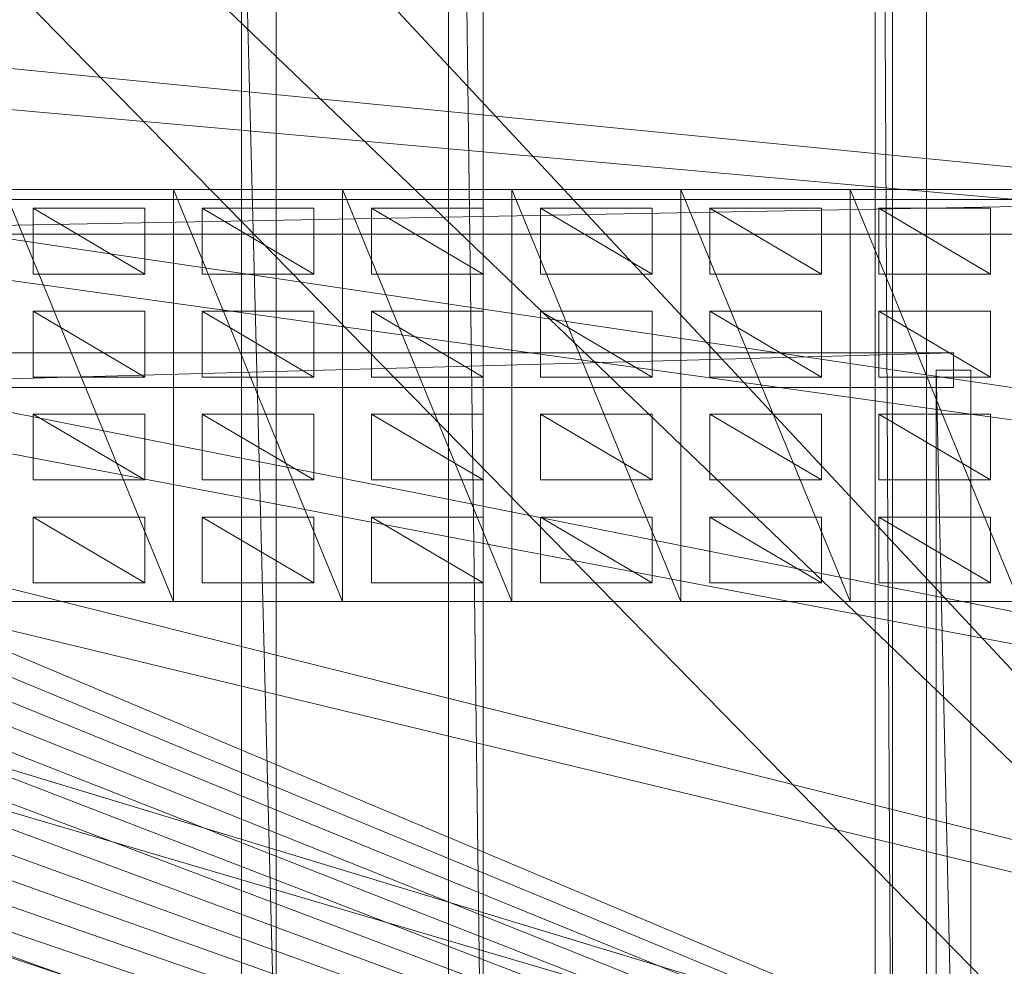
# Model space of a CAD drawing. Header units: millimetres. Extents: x -207 to 60078, y -249 to 35796.
# Tile 51 of 99: x 33414 to 39094, y 10706 to 16170. Entities that reach past the tile are written whole.
import ezdxf

# ---------------------------------------------------------------- set-up
doc = ezdxf.new("R2010")
doc.units = ezdxf.units.MM
for name, color, linetype, lineweight, true_color in [('F01_SLABS', 7, 'Continuous', 18, 0xa6b7af), ('F02_SLABS', 7, 'Continuous', 18, 0xa6b7af), ('F03_SEATING', 7, 'Continuous', 18, 0xac5052), ('F03_SLABS', 7, 'Continuous', 18, 0xa6b7af), ('F04_RAILS', 7, 'Continuous', 18, 0x627990), ('F04_SLABS', 7, 'Continuous', 18, 0xa6b7af), ('F07_SLABS', 7, 'Continuous', 18, 0xa6b7af), ('F07_WALLS', 7, 'Continuous', 18, 0xc4ccd5), ('F08_SLABS', 7, 'Continuous', 18, 0xa6b7af), ('F08_WALLS', 7, 'Continuous', 18, 0xc4ccd5)]:
    doc.layers.add(name, color=color, linetype=linetype, lineweight=lineweight, true_color=true_color)

msp = doc.modelspace()

# ---------------------------------------------------------------- meshes
at = {"layer": 'F01_SLABS'}
mesh = msp.add_polyface(dxfattribs=at)
corners = [(20499.3, 19563.1, -240), (20406.2, 19899.4, -240), (60000, 31910.1, -240), (20499.3, 19563.1), (60000, 31910.1), (20406.2, 19899.4), (20296.7, 20230.8, -240), (60000, 34436.8, -240), (60000, 34436.8), (20296.7, 20230.8), (20171.1, 20556.3, -240), (56562.5, 35630.1, -240), (56562.5, 35630.1), (20171.1, 20556.3), (20029.7, 20875.4, -240), (51226.1, 35630.1, -240), (51226.1, 35630.1), (20029.7, 20875.4), (19872.8, 21187.1, -240), (46893.9, 35630.1, -240), (46893.9, 35630.1), (19872.8, 21187.1), (19700.8, 21490.7, -240), (43291.1, 35630.1, -240), (43291.1, 35630.1), (19700.8, 21490.7), (19514.1, 21785.5, -240), (40234.1, 35630.1, -240), (40234.1, 35630.1), (19514.1, 21785.5), (19313.2, 22070.8, -240), (37595.9, 35630.1, -240), (37595.9, 35630.1), (19313.2, 22070.8), (19098.5, 22345.9, -240), (35285.4, 35630.1, -240), (35285.4, 35630.1), (19098.5, 22345.9), (18870.6, 22610.1, -240), (33236, 35630.1, -240), (33236, 35630.1), (18870.6, 22610.1), (18630, 22862.9, -240), (31397.3, 35630.1, -240), (31397.3, 35630.1), (18630, 22862.9), (18377.2, 23103.5, -240), (29730.8, 35630.1, -240), (29730.8, 35630.1), (18377.2, 23103.5), (18113, 23331.4, -240), (28206.3, 35630.1, -240), (28206.3, 35630.1), (18113, 23331.4), (26800.1, 35630.1, -240), (26800.1, 35630.1), (17837.9, 23546.1, -240), (25492.7, 35630.1, -240), (17837.9, 23546.1), (25492.7, 35630.1), (17552.6, 23747, -240), (24268.4, 35630.1, -240), (17552.6, 23747), (24268.4, 35630.1), (17257.8, 23933.7, -240), (23114.1, 35630.1, -240), (17257.8, 23933.7), (23114.1, 35630.1), (22018.9, 35630.1, -240), (22018.9, 35630.1), (20973.5, 35630.1), (20406.2, 15771.8), (60000, 6213.7), (20499.3, 16108.1)]
mesh.append_faces([[corners[k] for k in face] for face in [(0, 1, 2), (3, 4, 5), (1, 6, 7), (5, 8, 9), (6, 10, 11), (9, 12, 13), (10, 14, 15), (13, 16, 17), (14, 18, 19), (17, 20, 21), (18, 22, 23), (21, 24, 25), (22, 26, 27), (25, 28, 29), (26, 30, 31), (26, 31, 27), (29, 28, 32), (29, 32, 33), (30, 34, 35), (30, 35, 31), (33, 32, 36), (33, 36, 37), (34, 38, 39), (34, 39, 35), (37, 36, 40), (37, 40, 41), (38, 42, 43), (38, 43, 39), (41, 40, 44), (41, 44, 45), (39, 43, 44), (39, 44, 40), (42, 46, 47), (42, 47, 43), (45, 44, 48), (45, 48, 49), (43, 47, 48), (43, 48, 44), (46, 50, 51), (46, 51, 47), (49, 48, 52), (49, 52, 53), (47, 51, 52), (47, 52, 48), (50, 54, 51), (53, 52, 55), (51, 54, 55), (51, 55, 52), (56, 57, 54), (58, 55, 59), (54, 57, 59), (54, 59, 55), (60, 61, 57), (62, 59, 63), (57, 61, 63), (57, 63, 59), (64, 65, 61), (66, 63, 67), (61, 65, 67), (61, 67, 63), (65, 68, 69), (65, 69, 67), (68, 70, 69), (71, 72, 73)]])
mesh = msp.add_polyface(dxfattribs=at)
corners = [(33281.3, 0, -240), (35335.5, 0, -240), (35335.5, 0), (33281.3, 0), (37651.3, 0, -240), (37651.3, 0), (40295.6, 0, -240), (40295.6, 0), (19514.1, 13885.7, -240), (43359.7, 0, -240), (19514.1, 13885.7), (43359.7, 0), (19700.8, 14180.6, -240), (46970.8, 0, -240), (19700.8, 14180.6), (46970.8, 0), (19872.8, 14484.2, -240), (51313, 0, -240), (19872.8, 14484.2), (51313, 0), (20029.7, 14795.9, -240), (56661.7, 0, -240), (20029.7, 14795.9), (56661.7, 0), (20171.1, 15114.9, -240), (60000, 1234.4, -240), (20171.1, 15114.9), (60000, 1234.4), (20296.7, 15440.5, -240), (60000, 3761.2, -240), (20296.7, 15440.5), (60000, 3761.2), (20406.2, 15771.8, -240), (60000, 6213.7, -240), (20406.2, 15771.8), (60000, 6213.7), (20499.3, 16108.1, -240), (20575.7, 16448.6, -240), (60000, 8606.6, -240), (20499.3, 16108.1), (60000, 8606.6), (20575.7, 16448.6), (20635.4, 16792.4, -240), (60000, 10953.2, -240), (60000, 10953.2), (20635.4, 16792.4), (20678.1, 17138.8, -240), (60000, 13265.9, -240), (60000, 13265.9), (20678.1, 17138.8), (20703.8, 17486.8, -240), (60000, 15556.3, -240), (60000, 15556.3), (20703.8, 17486.8), (20712.3, 17835.6, -240), (60000, 17835.6, -240), (60000, 17835.6), (20712.3, 17835.6)]
mesh.append_faces([[corners[k] for k in face] for face in [(0, 1, 2), (0, 2, 3), (1, 4, 5), (1, 5, 2), (4, 6, 7), (4, 7, 5), (8, 9, 6), (10, 7, 11), (6, 9, 11), (6, 11, 7), (12, 13, 9), (14, 11, 15), (9, 13, 15), (9, 15, 11), (16, 17, 13), (18, 15, 19), (13, 17, 19), (13, 19, 15), (20, 21, 17), (22, 19, 23), (17, 21, 23), (17, 23, 19), (24, 25, 21), (26, 23, 27), (21, 25, 27), (21, 27, 23), (28, 29, 25), (30, 27, 31), (25, 29, 31), (25, 31, 27), (32, 33, 29), (34, 31, 35), (29, 33, 35), (29, 35, 31), (36, 37, 38), (36, 38, 33), (39, 35, 40), (39, 40, 41), (33, 38, 40), (33, 40, 35), (37, 42, 43), (37, 43, 38), (41, 40, 44), (41, 44, 45), (38, 43, 44), (38, 44, 40), (42, 46, 47), (42, 47, 43), (45, 44, 48), (45, 48, 49), (43, 47, 48), (43, 48, 44), (46, 50, 51), (46, 51, 47), (49, 48, 52), (49, 52, 53), (47, 51, 52), (47, 52, 48), (50, 54, 55), (50, 55, 51), (53, 52, 56), (53, 56, 57), (51, 55, 56), (51, 56, 52)]])
mesh = msp.add_polyface(dxfattribs=at)
corners = [(20990.5, 0, -240), (22038.4, 0, -240), (22038.4, 0), (23136.1, 0, -240), (23136.1, 0), (16954.2, 11565.5, -240), (24293, 0, -240), (16954.2, 11565.5), (24293, 0), (17257.8, 11737.5, -240), (25520.1, 0, -240), (17257.8, 11737.5), (25520.1, 0), (17552.6, 11924.2, -240), (26830.5, 0, -240), (17552.6, 11924.2), (26830.5, 0), (17837.9, 12125.1, -240), (18113, 12339.8, -240), (28240.1, 0, -240), (17837.9, 12125.1), (28240.1, 0), (18113, 12339.8), (18377.2, 12567.8, -240), (29768, 0, -240), (29768, 0), (18377.2, 12567.8), (18630, 12808.4, -240), (31438.4, 0, -240), (31438.4, 0), (18630, 12808.4), (18870.6, 13061.1, -240), (33281.3, 0, -240), (33281.3, 0), (18870.6, 13061.1), (19098.5, 13325.3, -240), (35335.5, 0, -240), (35335.5, 0), (19098.5, 13325.3), (19313.2, 13600.4, -240), (37651.3, 0, -240), (37651.3, 0), (19313.2, 13600.4), (19514.1, 13885.7, -240), (40295.6, 0, -240), (40295.6, 0), (19514.1, 13885.7), (19700.8, 14180.6, -240), (43359.7, 0, -240), (43359.7, 0), (19700.8, 14180.6), (19872.8, 14484.2, -240), (46970.8, 0, -240), (46970.8, 0), (19872.8, 14484.2), (20029.7, 14795.9, -240), (51313, 0, -240), (51313, 0), (20029.7, 14795.9), (20171.1, 15114.9, -240), (56661.7, 0, -240), (56661.7, 0), (20171.1, 15114.9), (20296.7, 15440.5, -240), (60000, 1234.4, -240), (60000, 1234.4), (20296.7, 15440.5), (20406.2, 15771.8, -240), (60000, 3761.2, -240), (60000, 3761.2), (20406.2, 15771.8), (20499.3, 16108.1, -240), (60000, 6213.7, -240)]
mesh.append_faces([[corners[k] for k in face] for face in [(0, 1, 2), (1, 3, 4), (1, 4, 2), (5, 6, 3), (7, 4, 8), (3, 6, 8), (3, 8, 4), (9, 10, 6), (11, 8, 12), (6, 10, 12), (6, 12, 8), (13, 14, 10), (15, 12, 16), (10, 14, 16), (10, 16, 12), (17, 18, 19), (17, 19, 14), (20, 16, 21), (20, 21, 22), (14, 19, 21), (14, 21, 16), (18, 23, 24), (18, 24, 19), (22, 21, 25), (22, 25, 26), (19, 24, 25), (19, 25, 21), (23, 27, 28), (23, 28, 24), (26, 25, 29), (26, 29, 30), (24, 28, 29), (24, 29, 25), (27, 31, 32), (27, 32, 28), (30, 29, 33), (30, 33, 34), (28, 32, 33), (28, 33, 29), (31, 35, 36), (31, 36, 32), (34, 33, 37), (34, 37, 38), (35, 39, 40), (35, 40, 36), (38, 37, 41), (38, 41, 42), (39, 43, 44), (39, 44, 40), (42, 41, 45), (42, 45, 46), (43, 47, 48), (46, 49, 50), (47, 51, 52), (50, 53, 54), (51, 55, 56), (54, 57, 58), (55, 59, 60), (58, 61, 62), (59, 63, 64), (62, 65, 66), (63, 67, 68), (66, 69, 70), (67, 71, 72)]])
at = {"layer": 'F02_SLABS'}
mesh = msp.add_polyface(dxfattribs=at)
corners = [(53034.3, 35331.9, 4583.7), (53034.3, 32592.9, 4583.7), (19084.3, 22129.3, 4583.7), (19084.3, 22129.3, 4833.7), (53034.3, 32592.9, 4833.7), (53034.3, 35331.9, 4833.7), (53321.2, 4099.4, 4583.7), (55083.8, 32592.9, 4583.7), (55083.8, 32592.9, 4833.7), (53321.2, 4099.4, 4833.7), (19624.5, 21375.4, 4833.7), (19743.8, 21176.3, 4833.7), (19856.6, 20973.5, 4583.7), (19743.8, 21176.3, 4583.7), (19856.6, 20973.5, 4833.7), (19962.6, 20767.1, 4583.7), (19962.6, 20767.1, 4833.7), (20061.8, 20557.3, 4583.7), (20061.8, 20557.3, 4833.7), (20154.1, 20344.4, 4583.7), (20154.1, 20344.4, 4833.7), (20239.4, 20128.6, 4583.7), (20239.4, 20128.6, 4833.7), (20317.5, 19910.2, 4583.7), (20317.5, 19910.2, 4833.7), (20388.5, 19689.2, 4583.7), (20388.5, 19689.2, 4833.7), (20452.2, 19466.1, 4583.7), (20452.2, 19466.1, 4833.7), (20508.6, 19241, 4583.7), (20508.6, 19241, 4833.7), (20557.6, 19014.2, 4583.7), (20557.6, 19014.2, 4833.7), (20599.1, 18785.9, 4583.7), (20599.1, 18785.9, 4833.7), (20633.2, 18556.4, 4583.7), (20633.2, 18556.4, 4833.7), (20659.7, 18325.8, 4583.7), (20659.7, 18325.8, 4833.7), (20678.7, 18094.6, 4583.7), (20678.7, 18094.6, 4833.7), (20690.1, 17862.8, 4583.7), (20690.1, 17862.8, 4833.7), (55083.8, 4099.4, 4583.7), (55083.8, 4099.4, 4833.7)]
mesh.append_faces([[corners[k] for k in face] for face in [(0, 1, 2), (3, 4, 5), (6, 1, 7), (8, 4, 9), (4, 10, 11), (12, 13, 1), (4, 11, 14), (15, 12, 1), (4, 14, 16), (17, 15, 1), (4, 16, 18), (19, 17, 1), (4, 18, 20), (21, 19, 1), (4, 20, 22), (23, 21, 1), (4, 22, 24), (25, 23, 1), (4, 24, 26), (27, 25, 1), (4, 26, 28), (29, 27, 1), (4, 28, 30), (31, 29, 1), (4, 30, 32), (33, 31, 1), (4, 32, 34), (35, 33, 1), (4, 34, 36), (37, 35, 1), (4, 36, 38), (39, 37, 1), (4, 38, 40), (41, 39, 1), (4, 40, 42), (43, 7, 8, 44), (7, 1, 4, 8), (1, 0, 5, 4)]])
mesh = msp.add_polyface(dxfattribs=at)
corners = [(55083.8, 32592.9, 4583.7), (55083.8, 4099.4, 4583.7), (53321.2, 4099.4, 4583.7), (53321.2, 4099.4, 4833.7), (55083.8, 4099.4, 4833.7), (55083.8, 32592.9, 4833.7), (53034.3, 32592.9, 4583.7), (20690.1, 17862.8, 4583.7), (20690.1, 17862.8, 4833.7), (53034.3, 32592.9, 4833.7), (19228.5, 13314, 4583.7), (53321.2, 134.1, 4583.7), (53321.2, 134.1, 4833.7), (19228.5, 13314, 4833.7), (19962.6, 14494.5, 4583.7), (20061.8, 14704.2, 4583.7), (20154.1, 14917.1, 4583.7), (20154.1, 14917.1, 4833.7), (20061.8, 14704.2, 4833.7), (20239.4, 15132.9, 4583.7), (20239.4, 15132.9, 4833.7), (20317.5, 15351.4, 4583.7), (20317.5, 15351.4, 4833.7), (20388.5, 15572.3, 4583.7), (20388.5, 15572.3, 4833.7), (20452.2, 15795.5, 4583.7), (20452.2, 15795.5, 4833.7), (20508.6, 16020.6, 4583.7), (20508.6, 16020.6, 4833.7), (20557.6, 16247.4, 4583.7), (20557.6, 16247.4, 4833.7), (20599.1, 16475.7, 4583.7), (20599.1, 16475.7, 4833.7), (20633.2, 16705.2, 4583.7), (20633.2, 16705.2, 4833.7), (20659.7, 16935.7, 4583.7), (20659.7, 16935.7, 4833.7), (20678.7, 17167, 4583.7), (20678.7, 17167, 4833.7), (20690.1, 17398.8, 4583.7), (20690.1, 17398.8, 4833.7), (20693.9, 17630.8, 4583.7), (20693.9, 17630.8, 4833.7), (9708.8, 134.1, 4583.7), (9708.8, 134.1, 4833.7)]
mesh.append_faces([[corners[k] for k in face] for face in [(0, 1, 2), (3, 4, 5), (6, 2, 7), (8, 3, 9), (10, 2, 11), (12, 3, 13), (14, 15, 2), (15, 16, 2), (3, 17, 18), (16, 19, 2), (3, 20, 17), (19, 21, 2), (3, 22, 20), (21, 23, 2), (3, 24, 22), (23, 25, 2), (3, 26, 24), (25, 27, 2), (3, 28, 26), (27, 29, 2), (3, 30, 28), (29, 31, 2), (3, 32, 30), (31, 33, 2), (3, 34, 32), (33, 35, 2), (3, 36, 34), (35, 37, 2), (3, 38, 36), (37, 39, 2), (3, 40, 38), (7, 2, 41), (42, 3, 8), (39, 41, 2), (3, 42, 40), (43, 11, 12, 44), (11, 2, 3, 12), (2, 1, 4, 3)]])
mesh = msp.add_polyface(dxfattribs=at)
corners = [(53321.2, 134.1, 4583.7), (9708.8, 134.1, 4583.7), (17919.5, 12005, 4583.7), (17919.5, 12005, 4833.7), (9708.8, 134.1, 4833.7), (53321.2, 134.1, 4833.7), (18101.3, 12149.3, 4583.7), (18101.3, 12149.3, 4833.7), (18278.2, 12299.4, 4583.7), (18278.2, 12299.4, 4833.7), (18450.2, 12455.2, 4583.7), (18450.2, 12455.2, 4833.7), (18616.9, 12616.6, 4583.7), (18616.9, 12616.6, 4833.7), (18778.3, 12783.3, 4583.7), (18778.3, 12783.3, 4833.7), (18934.1, 12955.3, 4583.7), (18934.1, 12955.3, 4833.7), (19084.3, 13132.2, 4583.7), (19084.3, 13132.2, 4833.7), (19228.5, 13314, 4583.7), (19228.5, 13314, 4833.7), (19366.7, 13500.4, 4583.7), (53321.2, 4099.4, 4583.7), (53321.2, 4099.4, 4833.7), (19366.7, 13500.4, 4833.7), (19498.8, 13691.2, 4583.7), (19498.8, 13691.2, 4833.7), (19624.5, 13886.2, 4583.7), (19624.5, 13886.2, 4833.7), (19743.8, 14085.2, 4583.7), (19743.8, 14085.2, 4833.7), (19856.6, 14288.1, 4583.7), (19856.6, 14288.1, 4833.7), (19962.6, 14494.5, 4583.7), (19962.6, 14494.5, 4833.7), (20061.8, 14704.2, 4833.7), (20690.1, 17862.8, 4583.7), (20693.9, 17630.8, 4583.7), (20693.9, 17630.8, 4833.7), (20690.1, 17862.8, 4833.7), (20690.1, 17398.8, 4583.7), (20690.1, 17398.8, 4833.7), (20678.7, 17167, 4583.7), (20678.7, 17167, 4833.7), (20659.7, 16935.7, 4583.7), (20659.7, 16935.7, 4833.7), (20633.2, 16705.2, 4583.7), (20633.2, 16705.2, 4833.7), (20599.1, 16475.7, 4583.7), (20599.1, 16475.7, 4833.7), (20678.7, 18094.6, 4583.7), (20678.7, 18094.6, 4833.7)]
mesh.append_faces([[corners[k] for k in face] for face in [(0, 1, 2), (3, 4, 5), (0, 2, 6), (7, 3, 5), (0, 6, 8), (9, 7, 5), (0, 8, 10), (11, 9, 5), (0, 10, 12), (13, 11, 5), (0, 12, 14), (15, 13, 5), (0, 14, 16), (17, 15, 5), (0, 16, 18), (19, 17, 5), (0, 18, 20), (21, 19, 5), (20, 22, 23), (24, 25, 21), (22, 26, 23), (24, 27, 25), (26, 28, 23), (24, 29, 27), (28, 30, 23), (24, 31, 29), (30, 32, 23), (24, 33, 31), (32, 34, 23), (24, 35, 33), (24, 36, 35), (37, 38, 39, 40), (38, 41, 42, 39), (41, 43, 44, 42), (43, 45, 46, 44), (45, 47, 48, 46), (47, 49, 50, 48), (51, 37, 40, 52)]])
at = {"layer": 'F03_SEATING'}
mesh = msp.add_polyface(dxfattribs=at)
corners = [(34135, 15081.8, 11141.3), (34135, 14701.5, 11141.3), (33490.8, 15081.8, 11141.3), (33490.8, 15081.8, 11261.3), (34135, 14701.5, 11261.3), (34135, 15081.8, 11261.3), (33490.8, 14701.5, 11141.3), (33490.8, 14701.5, 11261.3)]
mesh.append_faces([[corners[k] for k in face] for face in [(0, 1, 2), (3, 4, 5), (6, 2, 1), (4, 3, 7), (2, 6, 7, 3), (6, 1, 4, 7), (1, 0, 5, 4), (0, 2, 3, 5)]])
mesh = msp.add_polyface(dxfattribs=at)
corners = [(35110.9, 15081.8, 11241.3), (35110.9, 14701.5, 11241.3), (34466.8, 15081.8, 11241.3), (34466.8, 15081.8, 11361.3), (35110.9, 14701.5, 11361.3), (35110.9, 15081.8, 11361.3), (34466.8, 14701.5, 11241.3), (34466.8, 14701.5, 11361.3)]
mesh.append_faces([[corners[k] for k in face] for face in [(0, 1, 2), (3, 4, 5), (6, 2, 1), (4, 3, 7), (2, 6, 7, 3), (6, 1, 4, 7), (1, 0, 5, 4), (0, 2, 3, 5)]])
mesh = msp.add_polyface(dxfattribs=at)
corners = [(36086.9, 15081.8, 11341.3), (36086.9, 14701.5, 11341.3), (35442.8, 15081.8, 11341.3), (35442.8, 15081.8, 11461.3), (36086.9, 14701.5, 11461.3), (36086.9, 15081.8, 11461.3), (35442.8, 14701.5, 11341.3), (35442.8, 14701.5, 11461.3)]
mesh.append_faces([[corners[k] for k in face] for face in [(0, 1, 2), (3, 4, 5), (6, 2, 1), (4, 3, 7), (2, 6, 7, 3), (6, 1, 4, 7), (1, 0, 5, 4), (0, 2, 3, 5)]])
mesh = msp.add_polyface(dxfattribs=at)
corners = [(37062.9, 15081.8, 11441.3), (37062.9, 14701.5, 11441.3), (36418.8, 15081.8, 11441.3), (36418.8, 15081.8, 11561.3), (37062.9, 14701.5, 11561.3), (37062.9, 15081.8, 11561.3), (36418.8, 14701.5, 11441.3), (36418.8, 14701.5, 11561.3)]
mesh.append_faces([[corners[k] for k in face] for face in [(0, 1, 2), (3, 4, 5), (6, 2, 1), (4, 3, 7), (2, 6, 7, 3), (6, 1, 4, 7), (1, 0, 5, 4), (0, 2, 3, 5)]])
mesh = msp.add_polyface(dxfattribs=at)
corners = [(38038.9, 15081.8, 11541.3), (38038.9, 14701.5, 11541.3), (37394.7, 15081.8, 11541.3), (37394.7, 15081.8, 11661.3), (38038.9, 14701.5, 11661.3), (38038.9, 15081.8, 11661.3), (37394.7, 14701.5, 11541.3), (37394.7, 14701.5, 11661.3)]
mesh.append_faces([[corners[k] for k in face] for face in [(0, 1, 2), (3, 4, 5), (6, 2, 1), (4, 3, 7), (2, 6, 7, 3), (6, 1, 4, 7), (1, 0, 5, 4), (0, 2, 3, 5)]])
mesh = msp.add_polyface(dxfattribs=at)
corners = [(39014.8, 15081.8, 11641.3), (39014.8, 14701.5, 11641.3), (38370.7, 15081.8, 11641.3), (38370.7, 15081.8, 11761.3), (39014.8, 14701.5, 11761.3), (39014.8, 15081.8, 11761.3), (38370.7, 14701.5, 11641.3), (38370.7, 14701.5, 11761.3)]
mesh.append_faces([[corners[k] for k in face] for face in [(0, 1, 2), (3, 4, 5), (6, 2, 1), (4, 3, 7), (2, 6, 7, 3), (6, 1, 4, 7), (1, 0, 5, 4), (0, 2, 3, 5)]])
mesh = msp.add_polyface(dxfattribs=at)
corners = [(34135, 14487.6, 11141.3), (34135, 14107.3, 11141.3), (33490.8, 14487.6, 11141.3), (33490.8, 14487.6, 11261.3), (34135, 14107.3, 11261.3), (34135, 14487.6, 11261.3), (33490.8, 14107.3, 11141.3), (33490.8, 14107.3, 11261.3)]
mesh.append_faces([[corners[k] for k in face] for face in [(0, 1, 2), (3, 4, 5), (6, 2, 1), (4, 3, 7), (2, 6, 7, 3), (6, 1, 4, 7), (1, 0, 5, 4), (0, 2, 3, 5)]])
mesh = msp.add_polyface(dxfattribs=at)
corners = [(35110.9, 14487.6, 11241.3), (35110.9, 14107.3, 11241.3), (34466.8, 14487.6, 11241.3), (34466.8, 14487.6, 11361.3), (35110.9, 14107.3, 11361.3), (35110.9, 14487.6, 11361.3), (34466.8, 14107.3, 11241.3), (34466.8, 14107.3, 11361.3)]
mesh.append_faces([[corners[k] for k in face] for face in [(0, 1, 2), (3, 4, 5), (6, 2, 1), (4, 3, 7), (2, 6, 7, 3), (6, 1, 4, 7), (1, 0, 5, 4), (0, 2, 3, 5)]])
mesh = msp.add_polyface(dxfattribs=at)
corners = [(36086.9, 14487.6, 11341.3), (36086.9, 14107.3, 11341.3), (35442.8, 14487.6, 11341.3), (35442.8, 14487.6, 11461.3), (36086.9, 14107.3, 11461.3), (36086.9, 14487.6, 11461.3), (35442.8, 14107.3, 11341.3), (35442.8, 14107.3, 11461.3)]
mesh.append_faces([[corners[k] for k in face] for face in [(0, 1, 2), (3, 4, 5), (6, 2, 1), (4, 3, 7), (2, 6, 7, 3), (6, 1, 4, 7), (1, 0, 5, 4), (0, 2, 3, 5)]])
mesh = msp.add_polyface(dxfattribs=at)
corners = [(37062.9, 14487.6, 11441.3), (37062.9, 14107.3, 11441.3), (36418.8, 14487.6, 11441.3), (36418.8, 14487.6, 11561.3), (37062.9, 14107.3, 11561.3), (37062.9, 14487.6, 11561.3), (36418.8, 14107.3, 11441.3), (36418.8, 14107.3, 11561.3)]
mesh.append_faces([[corners[k] for k in face] for face in [(0, 1, 2), (3, 4, 5), (6, 2, 1), (4, 3, 7), (2, 6, 7, 3), (6, 1, 4, 7), (1, 0, 5, 4), (0, 2, 3, 5)]])
mesh = msp.add_polyface(dxfattribs=at)
corners = [(38038.9, 14487.6, 11541.3), (38038.9, 14107.3, 11541.3), (37394.7, 14487.6, 11541.3), (37394.7, 14487.6, 11661.3), (38038.9, 14107.3, 11661.3), (38038.9, 14487.6, 11661.3), (37394.7, 14107.3, 11541.3), (37394.7, 14107.3, 11661.3)]
mesh.append_faces([[corners[k] for k in face] for face in [(0, 1, 2), (3, 4, 5), (6, 2, 1), (4, 3, 7), (2, 6, 7, 3), (6, 1, 4, 7), (1, 0, 5, 4), (0, 2, 3, 5)]])
mesh = msp.add_polyface(dxfattribs=at)
corners = [(39014.8, 14487.6, 11641.3), (39014.8, 14107.3, 11641.3), (38370.7, 14487.6, 11641.3), (38370.7, 14487.6, 11761.3), (39014.8, 14107.3, 11761.3), (39014.8, 14487.6, 11761.3), (38370.7, 14107.3, 11641.3), (38370.7, 14107.3, 11761.3)]
mesh.append_faces([[corners[k] for k in face] for face in [(0, 1, 2), (3, 4, 5), (6, 2, 1), (4, 3, 7), (2, 6, 7, 3), (6, 1, 4, 7), (1, 0, 5, 4), (0, 2, 3, 5)]])
mesh = msp.add_polyface(dxfattribs=at)
corners = [(34135, 13893.4, 11141.3), (34135, 13513.1, 11141.3), (33490.8, 13893.4, 11141.3), (33490.8, 13893.4, 11261.3), (34135, 13513.1, 11261.3), (34135, 13893.4, 11261.3), (33490.8, 13513.1, 11141.3), (33490.8, 13513.1, 11261.3)]
mesh.append_faces([[corners[k] for k in face] for face in [(0, 1, 2), (3, 4, 5), (6, 2, 1), (4, 3, 7), (2, 6, 7, 3), (6, 1, 4, 7), (1, 0, 5, 4), (0, 2, 3, 5)]])
mesh = msp.add_polyface(dxfattribs=at)
corners = [(35110.9, 13893.4, 11241.3), (35110.9, 13513.1, 11241.3), (34466.8, 13893.4, 11241.3), (34466.8, 13893.4, 11361.3), (35110.9, 13513.1, 11361.3), (35110.9, 13893.4, 11361.3), (34466.8, 13513.1, 11241.3), (34466.8, 13513.1, 11361.3)]
mesh.append_faces([[corners[k] for k in face] for face in [(0, 1, 2), (3, 4, 5), (6, 2, 1), (4, 3, 7), (2, 6, 7, 3), (6, 1, 4, 7), (1, 0, 5, 4), (0, 2, 3, 5)]])
mesh = msp.add_polyface(dxfattribs=at)
corners = [(36086.9, 13893.4, 11341.3), (36086.9, 13513.1, 11341.3), (35442.8, 13893.4, 11341.3), (35442.8, 13893.4, 11461.3), (36086.9, 13513.1, 11461.3), (36086.9, 13893.4, 11461.3), (35442.8, 13513.1, 11341.3), (35442.8, 13513.1, 11461.3)]
mesh.append_faces([[corners[k] for k in face] for face in [(0, 1, 2), (3, 4, 5), (6, 2, 1), (4, 3, 7), (2, 6, 7, 3), (6, 1, 4, 7), (1, 0, 5, 4), (0, 2, 3, 5)]])
mesh = msp.add_polyface(dxfattribs=at)
corners = [(37062.9, 13893.4, 11441.3), (37062.9, 13513.1, 11441.3), (36418.8, 13893.4, 11441.3), (36418.8, 13893.4, 11561.3), (37062.9, 13513.1, 11561.3), (37062.9, 13893.4, 11561.3), (36418.8, 13513.1, 11441.3), (36418.8, 13513.1, 11561.3)]
mesh.append_faces([[corners[k] for k in face] for face in [(0, 1, 2), (3, 4, 5), (6, 2, 1), (4, 3, 7), (2, 6, 7, 3), (6, 1, 4, 7), (1, 0, 5, 4), (0, 2, 3, 5)]])
mesh = msp.add_polyface(dxfattribs=at)
corners = [(38038.9, 13893.4, 11541.3), (38038.9, 13513.1, 11541.3), (37394.7, 13893.4, 11541.3), (37394.7, 13893.4, 11661.3), (38038.9, 13513.1, 11661.3), (38038.9, 13893.4, 11661.3), (37394.7, 13513.1, 11541.3), (37394.7, 13513.1, 11661.3)]
mesh.append_faces([[corners[k] for k in face] for face in [(0, 1, 2), (3, 4, 5), (6, 2, 1), (4, 3, 7), (2, 6, 7, 3), (6, 1, 4, 7), (1, 0, 5, 4), (0, 2, 3, 5)]])
mesh = msp.add_polyface(dxfattribs=at)
corners = [(39014.8, 13893.4, 11641.3), (39014.8, 13513.1, 11641.3), (38370.7, 13893.4, 11641.3), (38370.7, 13893.4, 11761.3), (39014.8, 13513.1, 11761.3), (39014.8, 13893.4, 11761.3), (38370.7, 13513.1, 11641.3), (38370.7, 13513.1, 11761.3)]
mesh.append_faces([[corners[k] for k in face] for face in [(0, 1, 2), (3, 4, 5), (6, 2, 1), (4, 3, 7), (2, 6, 7, 3), (6, 1, 4, 7), (1, 0, 5, 4), (0, 2, 3, 5)]])
mesh = msp.add_polyface(dxfattribs=at)
corners = [(34135, 13299.1, 11141.3), (34135, 12918.8, 11141.3), (33490.8, 13299.1, 11141.3), (33490.8, 13299.1, 11261.3), (34135, 12918.8, 11261.3), (34135, 13299.1, 11261.3), (33490.8, 12918.8, 11141.3), (33490.8, 12918.8, 11261.3)]
mesh.append_faces([[corners[k] for k in face] for face in [(0, 1, 2), (3, 4, 5), (6, 2, 1), (4, 3, 7), (2, 6, 7, 3), (6, 1, 4, 7), (1, 0, 5, 4), (0, 2, 3, 5)]])
mesh = msp.add_polyface(dxfattribs=at)
corners = [(35110.9, 13299.1, 11241.3), (35110.9, 12918.8, 11241.3), (34466.8, 13299.1, 11241.3), (34466.8, 13299.1, 11361.3), (35110.9, 12918.8, 11361.3), (35110.9, 13299.1, 11361.3), (34466.8, 12918.8, 11241.3), (34466.8, 12918.8, 11361.3)]
mesh.append_faces([[corners[k] for k in face] for face in [(0, 1, 2), (3, 4, 5), (6, 2, 1), (4, 3, 7), (2, 6, 7, 3), (6, 1, 4, 7), (1, 0, 5, 4), (0, 2, 3, 5)]])
mesh = msp.add_polyface(dxfattribs=at)
corners = [(36086.9, 13299.1, 11341.3), (36086.9, 12918.8, 11341.3), (35442.8, 13299.1, 11341.3), (35442.8, 13299.1, 11461.3), (36086.9, 12918.8, 11461.3), (36086.9, 13299.1, 11461.3), (35442.8, 12918.8, 11341.3), (35442.8, 12918.8, 11461.3)]
mesh.append_faces([[corners[k] for k in face] for face in [(0, 1, 2), (3, 4, 5), (6, 2, 1), (4, 3, 7), (2, 6, 7, 3), (6, 1, 4, 7), (1, 0, 5, 4), (0, 2, 3, 5)]])
mesh = msp.add_polyface(dxfattribs=at)
corners = [(37062.9, 13299.1, 11441.3), (37062.9, 12918.8, 11441.3), (36418.8, 13299.1, 11441.3), (36418.8, 13299.1, 11561.3), (37062.9, 12918.8, 11561.3), (37062.9, 13299.1, 11561.3), (36418.8, 12918.8, 11441.3), (36418.8, 12918.8, 11561.3)]
mesh.append_faces([[corners[k] for k in face] for face in [(0, 1, 2), (3, 4, 5), (6, 2, 1), (4, 3, 7), (2, 6, 7, 3), (6, 1, 4, 7), (1, 0, 5, 4), (0, 2, 3, 5)]])
mesh = msp.add_polyface(dxfattribs=at)
corners = [(38038.9, 13299.1, 11541.3), (38038.9, 12918.8, 11541.3), (37394.7, 13299.1, 11541.3), (37394.7, 13299.1, 11661.3), (38038.9, 12918.8, 11661.3), (38038.9, 13299.1, 11661.3), (37394.7, 12918.8, 11541.3), (37394.7, 12918.8, 11661.3)]
mesh.append_faces([[corners[k] for k in face] for face in [(0, 1, 2), (3, 4, 5), (6, 2, 1), (4, 3, 7), (2, 6, 7, 3), (6, 1, 4, 7), (1, 0, 5, 4), (0, 2, 3, 5)]])
mesh = msp.add_polyface(dxfattribs=at)
corners = [(39014.8, 13299.1, 11641.3), (39014.8, 12918.8, 11641.3), (38370.7, 13299.1, 11641.3), (38370.7, 13299.1, 11761.3), (39014.8, 12918.8, 11761.3), (39014.8, 13299.1, 11761.3), (38370.7, 12918.8, 11641.3), (38370.7, 12918.8, 11761.3)]
mesh.append_faces([[corners[k] for k in face] for face in [(0, 1, 2), (3, 4, 5), (6, 2, 1), (4, 3, 7), (2, 6, 7, 3), (6, 1, 4, 7), (1, 0, 5, 4), (0, 2, 3, 5)]])
at = {"layer": 'F03_SLABS'}
mesh = msp.add_polyface(dxfattribs=at)
corners = [(55168.7, 3554.2, 9541.3), (53452.5, 3554.2, 9541.3), (43531.9, 27490.6, 9541.3), (43531.9, 27490.6, 9791.3), (53452.5, 3554.2, 9791.3), (55168.7, 3554.2, 9791.3), (53452.5, 259.8, 9541.3), (9793.6, 259.8, 9541.3), (22476.8, 5972.9, 9541.3), (22476.8, 5972.9, 9791.3), (9793.6, 259.8, 9791.3), (53452.5, 259.8, 9791.3), (43531.9, 5972.9, 9541.3), (43531.9, 5972.9, 9791.3), (4728.6, 4471.6, 9541.3), (4728.6, 4471.6, 9791.3), (3891.5, 32828.4, 9541.3), (22476.8, 27490.6, 9541.3), (22476.8, 27490.6, 9791.3), (3891.5, 32828.4, 9791.3), (53368.7, 35372.1, 9541.3), (53368.7, 32369.6, 9541.3), (53368.7, 32369.6, 9791.3), (53368.7, 35372.1, 9791.3), (55168.7, 32369.6, 9541.3), (55168.7, 32369.6, 9791.3), (5984.4, 35372.1, 9541.3), (5984.4, 35372.1, 9791.3)]
mesh.append_faces([[corners[k] for k in face] for face in [(0, 1, 2), (3, 4, 5), (6, 7, 8), (9, 10, 11), (8, 12, 6), (11, 13, 9), (8, 7, 14), (15, 10, 9), (14, 16, 17), (18, 19, 15), (20, 21, 2), (3, 22, 23), (2, 24, 0), (5, 25, 3), (12, 1, 6), (11, 4, 13), (14, 17, 8), (9, 18, 15), (20, 2, 17), (18, 3, 23), (1, 12, 2), (3, 13, 4), (17, 16, 26), (27, 19, 18), (2, 21, 24), (25, 22, 3), (17, 26, 20), (23, 27, 18), (20, 26, 27, 23), (26, 16, 19, 27), (16, 14, 15, 19), (14, 7, 10, 15), (7, 6, 11, 10), (6, 1, 4, 11), (1, 0, 5, 4), (0, 24, 25, 5), (24, 21, 22, 25), (21, 20, 23, 22), (8, 17, 18, 9), (17, 2, 3, 18), (2, 12, 13, 3), (12, 8, 9, 13)]])
mesh = msp.add_polyface(dxfattribs=at)
corners = [(43531.9, 27490.6, 9541.3), (43531.9, 5972.9, 9541.3), (22476.8, 27490.6, 9541.3), (22476.8, 27490.6, 9791.3), (43531.9, 5972.9, 9791.3), (43531.9, 27490.6, 9791.3), (22476.8, 5972.9, 9541.3), (22476.8, 5972.9, 9791.3)]
mesh.append_faces([[corners[k] for k in face] for face in [(0, 1, 2), (3, 4, 5), (6, 2, 1), (4, 3, 7), (2, 6, 7, 3), (6, 1, 4, 7), (1, 0, 5, 4), (0, 2, 3, 5)]])
mesh = msp.add_polyface(dxfattribs=at)
corners = [(34300.9, 15188.8, 9541.3), (34300.9, 12811.9, 9541.3), (33324.9, 15188.8, 9541.3), (33324.9, 15188.8, 10791.3), (34300.9, 12811.9, 10791.3), (34300.9, 15188.8, 10791.3), (33324.9, 12811.9, 9541.3), (33324.9, 12811.9, 10791.3)]
mesh.append_faces([[corners[k] for k in face] for face in [(0, 1, 2), (3, 4, 5), (6, 2, 1), (4, 3, 7), (2, 6, 7, 3), (6, 1, 4, 7), (1, 0, 5, 4), (0, 2, 3, 5)]])
mesh = msp.add_polyface(dxfattribs=at)
corners = [(35276.9, 15188.8, 9541.3), (35276.9, 12811.9, 9541.3), (34300.9, 15188.8, 9541.3), (34300.9, 15188.8, 10891.3), (35276.9, 12811.9, 10891.3), (35276.9, 15188.8, 10891.3), (34300.9, 12811.9, 9541.3), (34300.9, 12811.9, 10891.3)]
mesh.append_faces([[corners[k] for k in face] for face in [(0, 1, 2), (3, 4, 5), (6, 2, 1), (4, 3, 7), (2, 6, 7, 3), (6, 1, 4, 7), (1, 0, 5, 4), (0, 2, 3, 5)]])
mesh = msp.add_polyface(dxfattribs=at)
corners = [(36252.8, 15188.8, 9541.3), (36252.8, 12811.9, 9541.3), (35276.9, 15188.8, 9541.3), (35276.9, 15188.8, 10991.3), (36252.8, 12811.9, 10991.3), (36252.8, 15188.8, 10991.3), (35276.9, 12811.9, 9541.3), (35276.9, 12811.9, 10991.3)]
mesh.append_faces([[corners[k] for k in face] for face in [(0, 1, 2), (3, 4, 5), (6, 2, 1), (4, 3, 7), (2, 6, 7, 3), (6, 1, 4, 7), (1, 0, 5, 4), (0, 2, 3, 5)]])
mesh = msp.add_polyface(dxfattribs=at)
corners = [(37228.8, 15188.8, 9541.3), (37228.8, 12811.9, 9541.3), (36252.8, 15188.8, 9541.3), (36252.8, 15188.8, 11091.3), (37228.8, 12811.9, 11091.3), (37228.8, 15188.8, 11091.3), (36252.8, 12811.9, 9541.3), (36252.8, 12811.9, 11091.3)]
mesh.append_faces([[corners[k] for k in face] for face in [(0, 1, 2), (3, 4, 5), (6, 2, 1), (4, 3, 7), (2, 6, 7, 3), (6, 1, 4, 7), (1, 0, 5, 4), (0, 2, 3, 5)]])
mesh = msp.add_polyface(dxfattribs=at)
corners = [(38204.8, 15188.8, 9541.3), (38204.8, 12811.9, 9541.3), (37228.8, 15188.8, 9541.3), (37228.8, 15188.8, 11191.3), (38204.8, 12811.9, 11191.3), (38204.8, 15188.8, 11191.3), (37228.8, 12811.9, 9541.3), (37228.8, 12811.9, 11191.3)]
mesh.append_faces([[corners[k] for k in face] for face in [(0, 1, 2), (3, 4, 5), (6, 2, 1), (4, 3, 7), (2, 6, 7, 3), (6, 1, 4, 7), (1, 0, 5, 4), (0, 2, 3, 5)]])
mesh = msp.add_polyface(dxfattribs=at)
corners = [(39180.8, 15188.8, 9541.3), (39180.8, 12811.9, 9541.3), (38204.8, 15188.8, 9541.3), (38204.8, 15188.8, 11291.3), (39180.8, 12811.9, 11291.3), (39180.8, 15188.8, 11291.3), (38204.8, 12811.9, 9541.3), (38204.8, 12811.9, 11291.3)]
mesh.append_faces([[corners[k] for k in face] for face in [(0, 1, 2), (3, 4, 5), (6, 2, 1), (4, 3, 7), (2, 6, 7, 3), (6, 1, 4, 7), (1, 0, 5, 4), (0, 2, 3, 5)]])
at = {"layer": 'F04_RAILS'}
mesh = msp.add_polyface(dxfattribs=at)
corners = [(38448.5, 26963.7, 14129.2), (38448.5, 8163.7, 14129.2), (38348.5, 26963.7, 14129.2), (38348.5, 26963.7, 15129.2), (38448.5, 8163.7, 15129.2), (38448.5, 26963.7, 15129.2), (38348.5, 8163.7, 14129.2), (38348.5, 8163.7, 15129.2)]
mesh.append_faces([[corners[k] for k in face] for face in [(0, 1, 2), (3, 4, 5), (6, 2, 1), (4, 3, 7), (2, 6, 7, 3), (6, 1, 4, 7), (1, 0, 5, 4), (0, 2, 3, 5)]])
at = {"layer": 'F04_SLABS'}
mesh = msp.add_polyface(dxfattribs=at)
corners = [(54411.2, 32359.3, 13879.2), (54411.2, 3442.7, 13879.2), (52805.8, 3442.7, 13879.2), (52805.8, 3442.7, 14129.2), (54411.2, 3442.7, 14129.2), (54411.2, 32359.3, 14129.2), (10036.5, -98.2, 13879.2), (10736.3, 1503.6, 13879.2), (21850.6, 5634.6, 13879.2), (21850.6, 5634.6, 14129.2), (10736.3, 1503.6, 14129.2), (10036.5, -98.2, 14129.2), (5302.7, 5634.6, 13879.2), (4973.4, 4201.4, 13879.2), (4232.4, 33118, 13879.2), (4232.4, 33118, 14129.2), (4973.4, 4201.4, 14129.2), (5302.7, 5634.6, 14129.2), (21850.6, 7067.8, 13879.2), (37575.2, 7067.8, 13879.2), (37575.2, 7067.8, 14129.2), (21850.6, 7067.8, 14129.2), (21850.6, 28186.2, 13879.2), (21850.6, 29450.7, 13879.2), (37575.2, 28186.2, 13879.2), (37575.2, 28186.2, 14129.2), (21850.6, 29450.7, 14129.2), (21850.6, 28186.2, 14129.2), (5261.5, 29450.7, 13879.2), (5261.5, 29450.7, 14129.2), (52764.7, 35520.7, 13879.2), (52764.7, 32359.3, 13879.2), (52764.7, 32359.3, 14129.2), (52764.7, 35520.7, 14129.2), (52805.8, -98.2, 13879.2), (38645.4, 8037.3, 13879.2), (38645.4, 8037.3, 14129.2), (52805.8, -98.2, 14129.2), (6290.6, 35520.7, 13879.2), (6290.6, 35520.7, 14129.2), (38645.4, 27090.2, 13879.2), (38645.4, 27090.2, 14129.2)]
mesh.append_faces([[corners[k] for k in face] for face in [(0, 1, 2), (3, 4, 5), (6, 7, 8), (9, 10, 11), (12, 13, 14), (15, 16, 17), (18, 19, 8), (9, 20, 21), (22, 23, 24), (25, 26, 27), (14, 28, 12), (17, 29, 15), (30, 31, 24), (25, 32, 33), (2, 31, 0), (5, 32, 3), (13, 12, 7), (10, 17, 16), (34, 19, 35), (36, 20, 37), (28, 14, 38), (39, 15, 29), (24, 23, 30), (33, 26, 25), (7, 6, 13), (16, 11, 10), (38, 23, 28), (29, 26, 39), (8, 34, 6), (11, 37, 9), (23, 38, 30), (33, 39, 26), (34, 8, 19), (20, 9, 37), (24, 31, 40), (41, 32, 25), (35, 2, 34), (37, 3, 36), (40, 31, 2), (3, 32, 41), (2, 35, 40), (41, 36, 3), (31, 30, 33, 32), (30, 38, 39, 33), (38, 14, 15, 39), (14, 13, 16, 15), (13, 6, 11, 16), (6, 34, 37, 11), (34, 2, 3, 37), (2, 1, 4, 3), (1, 0, 5, 4), (0, 31, 32, 5), (7, 12, 17, 10), (12, 28, 29, 17), (28, 23, 26, 29), (23, 22, 27, 26), (22, 24, 25, 27), (24, 40, 41, 25), (40, 35, 36, 41), (35, 19, 20, 36), (19, 18, 21, 20), (18, 8, 9, 21), (8, 7, 10, 9)]])
at = {"layer": 'F07_SLABS'}
mesh = msp.add_polyface(dxfattribs=at)
corners = [(5507.5, 5963.5, 27822.4), (4672.4, 4070.8, 27822.4), (3913.2, 32934.5, 27822.4), (3913.2, 32934.5, 28072.4), (4672.4, 4070.8, 28072.4), (5507.5, 5963.5, 28072.4), (16173.9, 5726.9, 27822.4), (21070.6, 5726.9, 27822.4), (16173.9, 2730.1, 27822.4), (16173.9, 2730.1, 28072.4), (21070.6, 5726.9, 28072.4), (16173.9, 5726.9, 28072.4), (4900.1, 32027.5, 27822.4), (4900.1, 32027.5, 28072.4), (5963, 35458.1, 27822.4), (51627.4, 35458.1, 27822.4), (21070.6, 29227.9, 27822.4), (21070.6, 29227.9, 28072.4), (51627.4, 35458.1, 28072.4), (5963, 35458.1, 28072.4), (9189.5, 2730.1, 27822.4), (9189.5, 2730.1, 28072.4), (9379.3, -108.9, 27822.4), (9379.3, -108.9, 28072.4), (51627.4, -108.9, 27822.4), (51627.4, -108.9, 28072.4)]
mesh.append_faces([[corners[k] for k in face] for face in [(0, 1, 2), (3, 4, 5), (6, 7, 8), (9, 10, 11), (2, 12, 0), (5, 13, 3), (14, 15, 16), (17, 18, 19), (1, 0, 20), (21, 5, 4), (12, 2, 14), (19, 3, 13), (20, 22, 1), (4, 23, 21), (14, 16, 12), (13, 17, 19), (22, 20, 8), (9, 21, 23), (16, 15, 24), (25, 18, 17), (8, 24, 22), (23, 25, 9), (24, 7, 16), (17, 10, 25), (8, 7, 24), (25, 10, 9), (15, 14, 19, 18), (14, 2, 3, 19), (2, 1, 4, 3), (1, 22, 23, 4), (22, 24, 25, 23), (24, 15, 18, 25), (0, 12, 13, 5), (12, 16, 17, 13), (16, 7, 10, 17), (7, 6, 11, 10), (6, 8, 9, 11), (8, 20, 21, 9), (20, 0, 5, 21)]])
at = {"layer": 'F07_WALLS'}
mesh = msp.add_polyface(dxfattribs=at)
corners = [(36088.4, 24377.9, 28072.4), (36088.4, 8999.7, 28072.4), (35888.4, 24377.9, 28072.4), (35888.4, 24377.9, 31696.5), (36088.4, 8999.7, 31696.5), (36088.4, 24377.9, 31696.5), (35888.4, 8999.7, 28072.4), (35888.4, 8999.7, 31696.5)]
mesh.append_faces([[corners[k] for k in face] for face in [(0, 1, 2), (3, 4, 5), (6, 2, 1), (4, 3, 7), (2, 6, 7, 3), (6, 1, 4, 7), (1, 0, 5, 4), (0, 2, 3, 5)]])
mesh = msp.add_polyface(dxfattribs=at)
corners = [(30598.2, 15132.7, 28072.4), (41340.6, 15132.7, 28072.4), (30598.2, 14932.7, 28072.4), (30598.2, 14932.7, 31696.5), (41340.6, 15132.7, 31696.5), (30598.2, 15132.7, 31696.5), (41340.6, 14932.7, 28072.4), (41340.6, 14932.7, 31696.5)]
mesh.append_faces([[corners[k] for k in face] for face in [(0, 1, 2), (3, 4, 5), (6, 2, 1), (4, 3, 7), (2, 6, 7, 3), (6, 1, 4, 7), (1, 0, 5, 4), (0, 2, 3, 5)]])
at = {"layer": 'F08_SLABS'}
mesh = msp.add_polyface(dxfattribs=at)
corners = [(50777.3, 35153.7, 31726.5), (50777.3, -71.2, 31726.5), (17943.3, 35153.7, 31726.5), (17943.3, 35153.7, 31976.5), (50777.3, -71.2, 31976.5), (50777.3, 35153.7, 31976.5), (17943.3, -71.2, 31726.5), (17943.3, -71.2, 31976.5)]
mesh.append_faces([[corners[k] for k in face] for face in [(0, 1, 2), (3, 4, 5), (6, 2, 1), (4, 3, 7), (2, 6, 7, 3), (6, 1, 4, 7), (1, 0, 5, 4), (0, 2, 3, 5)]])
at = {"layer": 'F08_WALLS'}
mesh = msp.add_polyface(dxfattribs=at)
corners = [(34894, 17541.2, 31976.5), (34894, 9859.7, 31976.5), (34694, 17541.2, 31976.5), (34694, 17541.2, 37149.9), (34894, 9859.7, 37149.9), (34894, 17541.2, 37149.9), (34694, 9859.7, 31976.5), (34694, 9859.7, 37149.9)]
mesh.append_faces([[corners[k] for k in face] for face in [(0, 1, 2), (3, 4, 5), (6, 2, 1), (4, 3, 7), (2, 6, 7, 3), (6, 1, 4, 7), (1, 0, 5, 4), (0, 2, 3, 5)]])
mesh = msp.add_polyface(dxfattribs=at)
corners = [(31531.2, 14246.1, 31976.5), (38800.1, 14246.1, 31976.5), (31531.2, 14046.1, 31976.5), (31531.2, 14046.1, 37149.9), (38800.1, 14246.1, 37149.9), (31531.2, 14246.1, 37149.9), (38800.1, 14046.1, 31976.5), (38800.1, 14046.1, 37149.9)]
mesh.append_faces([[corners[k] for k in face] for face in [(0, 1, 2), (3, 4, 5), (6, 2, 1), (4, 3, 7), (2, 6, 7, 3), (6, 1, 4, 7), (1, 0, 5, 4), (0, 2, 3, 5)]])
mesh = msp.add_polyface(dxfattribs=at)
corners = [(38900.1, 14146.1, 31976.5), (38900.1, 5361.1, 31976.5), (38700.1, 14146.1, 31976.5), (38700.1, 14146.1, 37149.9), (38900.1, 5361.1, 37149.9), (38900.1, 14146.1, 37149.9), (38700.1, 5361.1, 31976.5), (38700.1, 5361.1, 37149.9)]
mesh.append_faces([[corners[k] for k in face] for face in [(0, 1, 2), (3, 4, 5), (6, 2, 1), (4, 3, 7), (2, 6, 7, 3), (6, 1, 4, 7), (1, 0, 5, 4), (0, 2, 3, 5)]])

doc.saveas('drawing.dxf')
